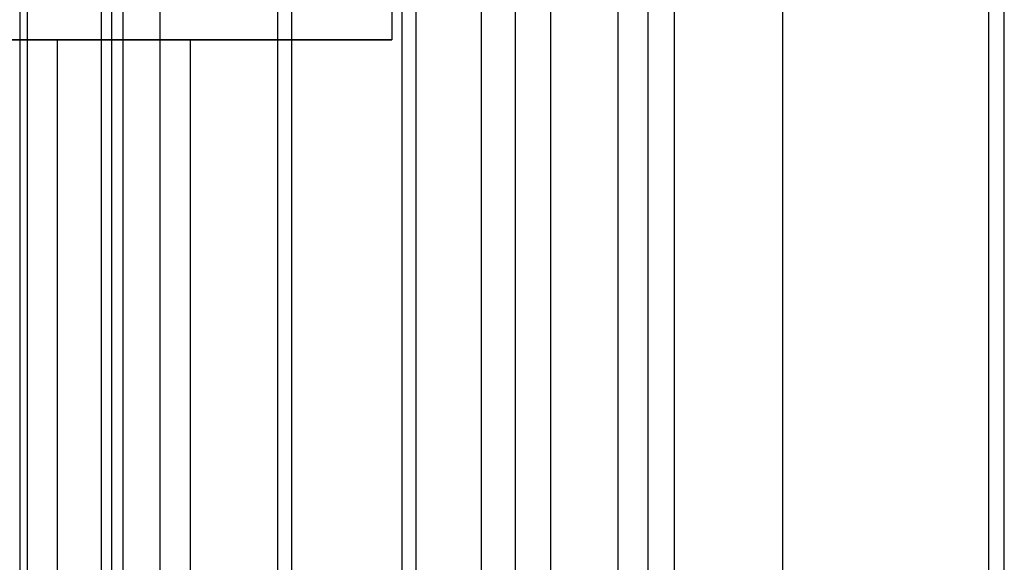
# Model space of a CAD drawing. Header units: millimetres. Extents: x -2564 to 335, y -1952 to -42.
# Tile 32 of 111: x -2292 to -2233, y -1067 to -1035. Entities that reach past the tile are written whole.
import ezdxf

# ---------------------------------------------------------------- set-up
doc = ezdxf.new("R2010")
doc.units = ezdxf.units.MM
for name, color, linetype, true_color in [('patt2$Calque 04', 7, 'Continuous', 0xffa500), ('patt2$Calque 20', 7, 'Continuous', 0xf24ad7), ('patt2$SOLIDEE', 7, 'Continuous', 0x3100ff)]:
    doc.layers.add(name, color=color, linetype=linetype, true_color=true_color)

msp = doc.modelspace()

# ---------------------------------------------------------------- linework, layer by layer
at = {"layer": 'patt2$Calque 04'}
for p, q in [((-2291.379, -1092.647, 387.266), (-2291.379, -228.868, 387.266)), ((-2275.592, -1092.648, 387.267), (-2275.592, -228.868, 387.267)), ((-2268.175, -1092.648, 387.264), (-2268.175, -228.869, 387.264)), ((-2264.27, -1092.648, 387.265), (-2264.27, -228.869, 387.265)), ((-2262.228, -1092.648, 387.266), (-2262.228, -228.868, 387.266)), ((-2260.117, -1092.648, 387.265), (-2260.117, -228.868, 387.265)), ((-2256.107, -1092.648, 386.363), (-2256.107, -229.105, 386.363)), ((-2254.309, -1092.648, 385.302), (-2254.309, -229.368, 385.302)), ((-2252.737, -1092.648, 383.877), (-2252.737, -229.779, 383.877)), ((-2246.26, -1092.648, 377.389), (-2246.26, -231.9, 377.389)), ((-2233.971, -1092.647, 365.355), (-2233.971, -235.587, 365.355)), ((-2291.818, -1092.647, 68.476), (-2291.818, -324.844, 68.476)), ((-2286.974, -1092.647, 52.275), (-2286.974, -329.785, 52.275)), ((-2286.34, -1092.647, 50.217), (-2286.34, -330.41, 50.217)), ((-2285.67, -1092.647, 48.205), (-2285.67, -330.889, 48.205)), ((-2283.458, -1092.647, 44.932), (-2283.458, -331.388, 44.932)), ((-2276.436, -1092.647, 42.06), (-2276.436, -331.827, 42.06))]:
    msp.add_line(p, q, dxfattribs=at)
at = {"layer": 'patt2$Calque 20'}
for p, q in [((-2269.012, -1099.105, -239.751), (-2269.012, -153.34, -239.751)), ((-2269.629, -1036.056, -240.29), (-2406.917, -1036.056, -240.29)), ((-2406.917, -1036.056, -240.338), (-2269.684, -1036.056, -240.338)), ((-2289.619, -1036.056, -267.855), (-2289.619, -1099.091, -267.855)), ((-2281.661, -1036.056, -254.175), (-2281.661, -1099.098, -254.175))]:
    msp.add_line(p, q, dxfattribs=at)
for points, degree in [([(-2269.629, -845.39, -240.29), (-2269.629, -940.723, -240.29), (-2269.629, -1036.056, -240.29)], 2), ([(-2269.738, -1036.056, -240.387), (-2338.328, -1036.056, -240.387), (-2406.917, -1036.056, -240.387)], 2), ([(-2269.738, -1036.056, -240.387), (-2269.702, -1036.056, -240.354), (-2269.665, -1036.056, -240.322), (-2269.629, -1036.056, -240.29)], 3)]:
    msp.add_open_spline(points, degree=degree, dxfattribs=at)
msp.add_open_spline([(-2308.054, -1036.056, -350.554), (-2308.047, -1036.056, -350.036), (-2305.797, -1036.056, -333.725), (-2303.547, -1036.056, -312.07), (-2295.954, -1036.056, -282.822), (-2289.853, -1036.056, -267.452), (-2282.457, -1036.056, -254.688), (-2274.938, -1036.056, -245.007), (-2269.738, -1036.056, -240.387)], degree=3, knots=[191.374996, 191.374996, 191.374996, 191.374996, 211.450458, 231.525921, 251.601383, 271.676846, 291.752308, 310.945918, 310.945918, 310.945918, 310.945918], dxfattribs=at)
at = {"layer": 'patt2$SOLIDEE'}
for points in [[(-2233.04, -1099.252, -128.205), (-2233.04, -736.105, -126.444), (-2233.04, -372.957, -124.684)], [(-2233.04, -1091.371, -124.684), (-2233.04, -732.164, -124.684), (-2233.04, -372.957, -124.684)], [(-2233.04, -1091.318, -128.167), (-2233.04, -732.138, -126.475), (-2233.04, -372.957, -124.783)]]:
    msp.add_open_spline(points, degree=2, dxfattribs=at)

doc.saveas('drawing.dxf')
